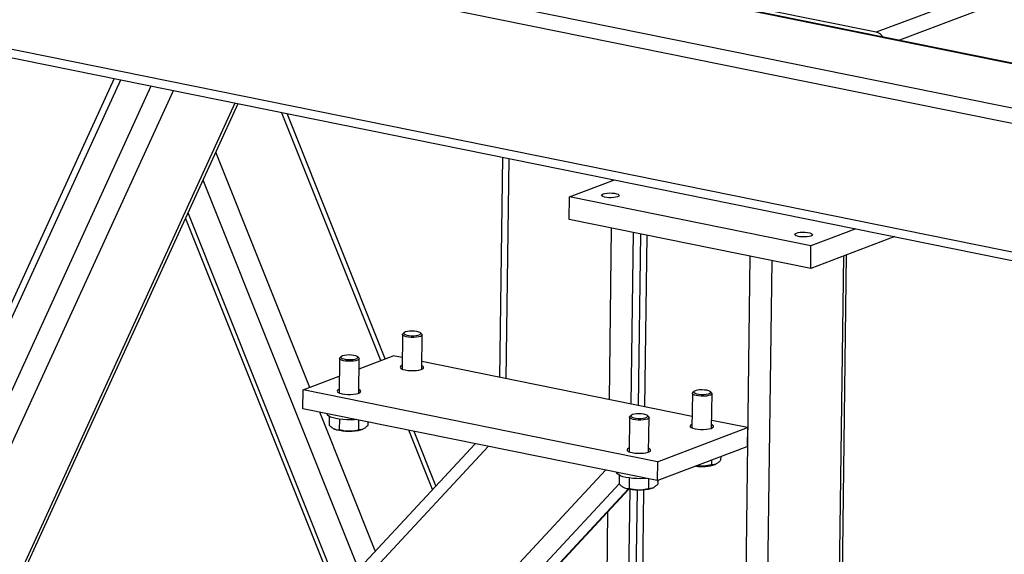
# Model space of a CAD drawing. Header units: millimetres. Extents: x 5 to 589, y 5 to 415.
# Tile 59 of 71: x 473 to 500, y 302 to 317. Entities that reach past the tile are written whole.
import ezdxf

# ---------------------------------------------------------------- set-up
doc = ezdxf.new("R2010")
doc.units = ezdxf.units.MM
doc.layers.add('TRAIT-FORT', color=4, linetype='Continuous', lineweight=25)

msp = doc.modelspace()

# ---------------------------------------------------------------- linework, layer by layer
at = {"layer": 'TRAIT-FORT', "color": 4, "linetype": 'Continuous', "lineweight": 25}
for p, q in [((513.3397, 313.4014), (439.7256, 328.3307)), ((513.3125, 313.4255), (439.7876, 328.3367)), ((514.2753, 311.9531), (437.5636, 327.5106)), ((514.3537, 311.5047), (437.3687, 327.1176)), ((514.3061, 307.8709), (437.321, 323.4838)), ((437.4456, 323.2295), (514.2465, 307.6539)), ((504.02, 319.5981), (496.8124, 316.8642)), ((502.0413, 318.3695), (497.475, 316.6374)), ((496.8124, 316.8642), (493.7148, 317.4924)), ((469.7652, 303.1112), (475.4453, 315.523)), ((475.2573, 315.5611), (469.7712, 303.5733)), ((470.5561, 302.7728), (476.3108, 315.3474)), ((468.8808, 297.6225), (476.9345, 315.2209)), ((470.0069, 295.9037), (478.6848, 314.866)), ((470.0602, 295.8223), (478.7676, 314.8492)), ((482.8008, 307.5813), (479.9938, 314.6005)), ((482.9256, 307.6287), (480.1503, 314.5688)), ((480.7962, 306.8209), (478.1369, 313.4709)), ((486.2408, 313.3336), (486.1591, 307.1039)), ((486.35, 307.0652), (486.4317, 313.2949)), ((482.1734, 301.6842), (477.7756, 312.6815)), ((488.1348, 312.2093), (489.4063, 312.6916)), ((489.3466, 312.6689), (489.3471, 312.7036)), ((488.1264, 311.568), (488.1348, 312.2093)), ((494.9678, 310.8235), (488.1348, 312.2093)), ((481.6174, 301.0857), (477.3512, 311.7541)), ((477.2783, 311.5947), (481.5219, 300.9829)), ((494.9594, 310.1823), (488.1264, 311.568)), ((489.2654, 306.474), (489.329, 311.3242)), ((489.8823, 306.3489), (489.9458, 311.1991)), ((490.1451, 311.1586), (490.0815, 306.3085)), ((490.2724, 306.2697), (490.336, 311.1199)), ((497.3354, 311.0835), (494.9594, 310.1823)), ((496.2393, 311.3058), (494.9678, 310.8235)), ((494.9594, 310.1823), (494.9678, 310.8235)), ((493.1083, 299.6105), (493.2514, 310.5287)), ((495.7344, 298.3143), (495.8946, 310.537)), ((495.8133, 298.2983), (495.9741, 310.5672)), ((493.7151, 298.7238), (493.8682, 310.4036)), ((483.4147, 308.3127), (483.4019, 307.3379)), ((483.4641, 308.368), (483.4264, 308.3341)), ((483.959, 308.3271), (483.9222, 308.362)), ((483.9574, 307.3306), (483.9702, 308.3054)), ((482.186, 307.3481), (483.1508, 307.714)), ((483.4061, 307.6623), (483.1508, 307.714)), ((481.6342, 307.6373), (481.6214, 306.6625)), ((481.6837, 307.6926), (481.6459, 307.6587)), ((482.1786, 307.6518), (482.1417, 307.6866)), ((482.177, 306.6553), (482.1897, 307.6301)), ((491.6057, 305.9993), (483.9603, 307.5499)), ((480.6073, 306.7493), (481.6277, 307.1363)), ((480.6003, 306.2149), (480.6073, 306.7493)), ((490.629, 304.7168), (480.6073, 306.7493)), ((491.6142, 306.6498), (491.6015, 305.675)), ((491.6637, 306.7051), (491.626, 306.6712)), ((492.1586, 306.6642), (492.1218, 306.6991)), ((492.157, 305.6677), (492.1698, 306.6425)), ((490.622, 304.1824), (480.6003, 306.2149)), ((482.6466, 302.1935), (481.0772, 306.1182)), ((481.2804, 306.077), (481.2804, 306.076)), ((481.3455, 305.9996), (481.3422, 305.7505)), ((481.6303, 305.9202), (481.6263, 305.62)), ((482.175, 305.8955), (482.1714, 305.617)), ((482.4336, 305.8431), (482.4323, 305.7446)), ((489.8338, 305.9744), (489.821, 304.9996)), ((489.8833, 306.0297), (489.8455, 305.9958)), ((490.3782, 305.9888), (490.3413, 306.0237)), ((490.3765, 304.9923), (490.3893, 305.9672)), ((493.1725, 305.6816), (492.1599, 305.887)), ((481.4735, 305.6496), (481.4952, 305.6388)), ((482.2763, 305.6285), (482.2974, 305.6384)), ((484.2606, 303.9308), (483.5896, 305.6086)), ((484.3611, 304.039), (483.7461, 305.5769)), ((490.629, 304.7168), (493.1725, 305.6816)), ((493.1725, 305.6816), (493.1655, 305.1472)), ((485.4659, 305.2281), (472.8177, 291.6136)), ((473.0005, 291.3347), (485.8377, 305.1527)), ((490.622, 304.1824), (493.1655, 305.1472)), ((490.629, 304.7168), (490.622, 304.1824)), ((492.1532, 304.7632), (492.1514, 304.6294)), ((492.2564, 304.6409), (492.2774, 304.6508)), ((492.4137, 304.8621), (492.4123, 304.7571)), ((474.6304, 288.847), (489.1539, 304.4802)), ((489.48, 304.414), (489.48, 304.4131)), ((474.94, 288.3745), (489.5418, 304.092)), ((489.545, 304.3367), (489.5418, 304.0876)), ((489.8299, 304.2573), (489.8259, 303.957)), ((490.3746, 304.2326), (490.371, 303.9541)), ((490.6333, 304.1867), (490.6319, 304.0817)), ((475.1018, 288.1276), (489.7934, 303.9417)), ((475.1112, 288.1132), (489.8121, 303.9373)), ((489.6731, 303.9867), (489.6948, 303.9758)), ((489.7704, 297.8149), (489.8506, 303.9296)), ((490.0501, 303.9093), (489.9712, 297.8911)), ((490.1724, 298.6401), (490.2415, 303.9141)), ((490.4759, 303.9656), (490.497, 303.9755)), ((489.1681, 299.0485), (489.2239, 303.3041))]:
    msp.add_line(p, q, dxfattribs=at)
at = {"layer": 'TRAIT-FORT', "color": 4, "linetype": 'Continuous', "lineweight": 25, "flags": 128}
for points in [[(489.09, 312.2932), (489.1386, 312.3068), (489.1999, 312.3159), (489.2689, 312.3199), (489.34, 312.3183), (489.4075, 312.3112), (489.4658, 312.2994), (489.5103, 312.2837), (489.5374, 312.2654), (489.5448, 312.246), (489.532, 312.227), (489.5, 312.21), (489.4514, 312.1964), (489.3901, 312.1873), (489.3211, 312.1834), (489.25, 312.185), (489.1826, 312.192), (489.1242, 312.2038), (489.0797, 312.2195), (489.0526, 312.2378), (489.0452, 312.2573), (489.058, 312.2762), (489.09, 312.2932)], [(494.5564, 311.1846), (494.605, 311.1982), (494.6663, 311.2073), (494.7353, 311.2112), (494.8064, 311.2096), (494.8738, 311.2026), (494.9322, 311.1908), (494.9767, 311.1751), (495.0038, 311.1568), (495.0112, 311.1374), (494.9984, 311.1184), (494.9664, 311.1014), (494.9178, 311.0878), (494.8565, 311.0787), (494.7875, 311.0748), (494.7164, 311.0764), (494.649, 311.0834), (494.5906, 311.0952), (494.5461, 311.1109), (494.519, 311.1292), (494.5116, 311.1486), (494.5244, 311.1676), (494.5564, 311.1846)], [(483.959, 308.3271), (483.9629, 308.323), (483.9699, 308.3024), (483.9563, 308.2822), (483.9232, 308.264), (483.8729, 308.2492), (483.8093, 308.2388), (483.737, 308.2336), (483.6614, 308.234), (483.5881, 308.24), (483.5225, 308.2511), (483.4695, 308.2665), (483.4331, 308.285), (483.4159, 308.3054), (483.4192, 308.326), (483.4264, 308.3341)], [(483.687, 308.4118), (483.6169, 308.4092), (483.5535, 308.4011), (483.5025, 308.3882), (483.4685, 308.3715), (483.4543, 308.3526), (483.4614, 308.3332), (483.489, 308.3149), (483.5348, 308.2995), (483.5946, 308.2882), (483.6631, 308.2821), (483.7343, 308.2817), (483.8018, 308.287), (483.8596, 308.2977), (483.9026, 308.3127), (483.927, 308.3307), (483.9306, 308.35), (483.913, 308.3691), (483.8759, 308.3862), (483.8226, 308.3997), (483.7577, 308.4085), (483.687, 308.4118)], [(481.9066, 307.7364), (481.8365, 307.7339), (481.7731, 307.7258), (481.7221, 307.7128), (481.688, 307.6962), (481.6739, 307.6773), (481.681, 307.6578), (481.7086, 307.6396), (481.7543, 307.6241), (481.8141, 307.6128), (481.8827, 307.6067), (481.9539, 307.6063), (482.0214, 307.6117), (482.0792, 307.6224), (482.1222, 307.6373), (482.1466, 307.6553), (482.1502, 307.6747), (482.1326, 307.6938), (482.0955, 307.7108), (482.0421, 307.7244), (481.9772, 307.7331), (481.9066, 307.7364)], [(482.1786, 307.6518), (482.1824, 307.6477), (482.1895, 307.627), (482.1759, 307.6069), (482.1428, 307.5887), (482.0925, 307.5739), (482.0289, 307.5635), (481.9565, 307.5583), (481.8809, 307.5587), (481.8076, 307.5647), (481.742, 307.5757), (481.6891, 307.5911), (481.6526, 307.6097), (481.6354, 307.63), (481.6387, 307.6506), (481.6459, 307.6587)], [(483.4032, 307.4385), (483.3955, 307.4353), (483.3614, 307.4149), (483.3473, 307.3926), (483.3541, 307.3698), (483.3815, 307.3479), (483.4276, 307.3283), (483.4895, 307.3122)], [(483.4895, 307.3122), (483.5635, 307.3007), (483.6448, 307.2945), (483.7283, 307.2939), (483.8089, 307.299), (483.8813, 307.3095), (483.9411, 307.3247), (483.9845, 307.3437), (484.0088, 307.3652), (484.0125, 307.388), (483.9953, 307.4105), (483.9587, 307.4313)], [(481.6228, 306.7632), (481.6151, 306.76), (481.581, 306.7396), (481.5669, 306.7173), (481.5737, 306.6944), (481.601, 306.6725), (481.6471, 306.6529), (481.7091, 306.6369)], [(481.7091, 306.6369), (481.7831, 306.6254), (481.8644, 306.6191), (481.9479, 306.6185), (482.0284, 306.6237), (482.1009, 306.6342), (482.1607, 306.6494), (482.2041, 306.6683), (482.2284, 306.6899), (482.232, 306.7126), (482.2148, 306.7352), (482.1783, 306.7559)], [(492.1586, 306.6642), (492.1625, 306.6601), (492.1695, 306.6394), (492.1559, 306.6193), (492.1228, 306.6011), (492.0725, 306.5863), (492.0089, 306.5759), (491.9366, 306.5707), (491.861, 306.5711), (491.7876, 306.5771), (491.7221, 306.5882), (491.6691, 306.6036), (491.6326, 306.6221), (491.6154, 306.6424), (491.6187, 306.663), (491.626, 306.6712)], [(491.8866, 306.7488), (491.8165, 306.7463), (491.7531, 306.7382), (491.7021, 306.7253), (491.6681, 306.7086), (491.6539, 306.6897), (491.661, 306.6703), (491.6886, 306.652), (491.7344, 306.6365), (491.7942, 306.6253), (491.8627, 306.6191), (491.9339, 306.6188), (492.0014, 306.6241), (492.0592, 306.6348), (492.1022, 306.6498), (492.1266, 306.6677), (492.1302, 306.6871), (492.1126, 306.7062), (492.0755, 306.7232), (492.0222, 306.7368), (491.9573, 306.7456), (491.8866, 306.7488)], [(482.1076, 305.9092), (482.0557, 305.9052), (481.948, 305.9011), (481.8385, 305.9023), (481.7306, 305.9089), (481.6279, 305.9205), (481.5337, 305.937), (481.451, 305.9576), (481.3825, 305.9818), (481.3303, 306.0087), (481.2961, 306.0376), (481.2811, 306.0674), (481.2804, 306.076)], [(490.1062, 306.0735), (490.0361, 306.071), (489.9727, 306.0629), (489.9217, 306.0499), (489.8876, 306.0333), (489.8735, 306.0144), (489.8805, 305.9949), (489.9082, 305.9767), (489.9539, 305.9612), (490.0137, 305.9499), (490.0823, 305.9438), (490.1535, 305.9434), (490.221, 305.9488), (490.2788, 305.9594), (490.3218, 305.9744), (490.3462, 305.9924), (490.3497, 306.0118), (490.3322, 306.0309), (490.2951, 306.0479), (490.2417, 306.0614), (490.1768, 306.0702), (490.1062, 306.0735)], [(490.3782, 305.9888), (490.382, 305.9848), (490.3891, 305.9641), (490.3755, 305.9439), (490.3424, 305.9258), (490.2921, 305.9109), (490.2285, 305.9005), (490.1561, 305.8954), (490.0805, 305.8958), (490.0072, 305.9017), (489.9416, 305.9128), (489.8887, 305.9282), (489.8522, 305.9468), (489.835, 305.9671), (489.8383, 305.9877), (489.8455, 305.9958)], [(491.6028, 305.7756), (491.5951, 305.7724), (491.561, 305.752), (491.5469, 305.7297), (491.5537, 305.7068), (491.581, 305.6849), (491.6271, 305.6653), (491.6891, 305.6493)], [(491.6891, 305.6493), (491.7631, 305.6378), (491.8444, 305.6315), (491.9279, 305.631), (492.0084, 305.6361), (492.0809, 305.6466), (492.1407, 305.6618), (492.1841, 305.6808), (492.2084, 305.7023), (492.2121, 305.7251), (492.1949, 305.7476), (492.1583, 305.7683)], [(482.2763, 305.6285), (482.2272, 305.61), (482.1591, 305.5933), (482.079, 305.5809), (481.9906, 305.5734), (481.8976, 305.5713), (481.8041, 305.5744), (481.7142, 305.5828), (481.6319, 305.5961), (481.5607, 305.6136), (481.5037, 305.6347), (481.4952, 305.6388)], [(489.8224, 305.1003), (489.8147, 305.0971), (489.7806, 305.0767), (489.7665, 305.0543), (489.7733, 305.0315), (489.8006, 305.0096), (489.8467, 304.99), (489.9087, 304.974)], [(489.9087, 304.974), (489.9827, 304.9624), (490.064, 304.9562), (490.1475, 304.9556), (490.228, 304.9607), (490.3004, 304.9712), (490.3602, 304.9864), (490.4037, 305.0054), (490.428, 305.027), (490.4316, 305.0497), (490.4144, 305.0723), (490.3779, 305.093)], [(490.3072, 304.2463), (490.2553, 304.2423), (490.1476, 304.2381), (490.0381, 304.2394), (489.9302, 304.2459), (489.8275, 304.2576), (489.7333, 304.274), (489.6506, 304.2947), (489.5821, 304.3188), (489.5299, 304.3458), (489.4957, 304.3746), (489.4807, 304.4045), (489.48, 304.4131)], [(490.4759, 303.9656), (490.4268, 303.9471), (490.3587, 303.9303), (490.2786, 303.918), (490.1902, 303.9105), (490.0972, 303.9083), (490.0037, 303.9115), (489.9138, 303.9199), (489.8315, 303.9332), (489.7603, 303.9507), (489.7033, 303.9718), (489.6948, 303.9758)]]:
    msp.add_lwpolyline(points, dxfattribs=at)
at = {"layer": 'TRAIT-FORT', "color": 4, "linetype": 'Continuous', "lineweight": 25}
for centre, radius, start, end in [((496.7378, 316.5517), 0.3213, 34.38577, 76.57884), ((491.8792, 305.8098), 1.2282, 261.91559, 287.88579)]:
    msp.add_arc(centre, radius, start, end, dxfattribs=at)
for points, knots in [([(481.3422, 305.7505), (481.3667, 305.7275), (481.4162, 305.6809), (481.49, 305.6383), (481.5608, 305.6185), (481.6044, 305.6195), (481.6263, 305.62)], [0, 0, 0, 0, 0.26460494, 0.53494775, 0.76534313, 1, 1, 1, 1]), ([(482.1714, 305.617), (482.1018, 305.6012), (481.9868, 305.5749), (481.8205, 305.5783), (481.7088, 305.5976), (481.6446, 305.615), (481.6263, 305.62)], [0, 0, 0, 0, 0.3855495, 0.6376419, 0.8965462, 1, 1, 1, 1]), ([(482.4323, 305.7446), (482.4095, 305.7218), (482.3634, 305.6758), (482.2955, 305.6339), (482.2308, 305.6149), (482.1913, 305.6163), (482.1714, 305.617)], [0, 0, 0, 0, 0.2646049, 0.5349477, 0.7653431, 1, 1, 1, 1]), ([(492.4123, 304.7571), (492.3895, 304.7343), (492.3435, 304.6882), (492.2755, 304.6463), (492.2108, 304.6273), (492.1713, 304.6287), (492.1514, 304.6294)], [0, 0, 0, 0, 0.2646049, 0.5349477, 0.7653431, 1, 1, 1, 1]), ([(492.1514, 304.6294), (492.0819, 304.614), (491.967, 304.5884), (491.8258, 304.5883), (491.7584, 304.6011), (491.7366, 304.6052)], [0, 0, 0, 0, 0.5084379, 0.8408811, 1, 1, 1, 1]), ([(489.5418, 304.0876), (489.5663, 304.0646), (489.6158, 304.018), (489.6896, 303.9753), (489.7604, 303.9556), (489.8039, 303.9566), (489.8259, 303.957)], [0, 0, 0, 0, 0.26460494, 0.53494775, 0.76534313, 1, 1, 1, 1]), ([(490.371, 303.9541), (490.3014, 303.9382), (490.1864, 303.912), (490.0201, 303.9154), (489.9084, 303.9346), (489.8442, 303.9521), (489.8259, 303.957)], [0, 0, 0, 0, 0.3855495, 0.6376419, 0.8965462, 1, 1, 1, 1]), ([(490.6319, 304.0817), (490.6091, 304.0589), (490.563, 304.0128), (490.4951, 303.971), (490.4304, 303.952), (490.3909, 303.9534), (490.371, 303.9541)], [0, 0, 0, 0, 0.2646049, 0.5349477, 0.7653431, 1, 1, 1, 1])]:
    msp.add_open_spline(points, degree=3, knots=knots, dxfattribs=at)

doc.saveas('drawing.dxf')
